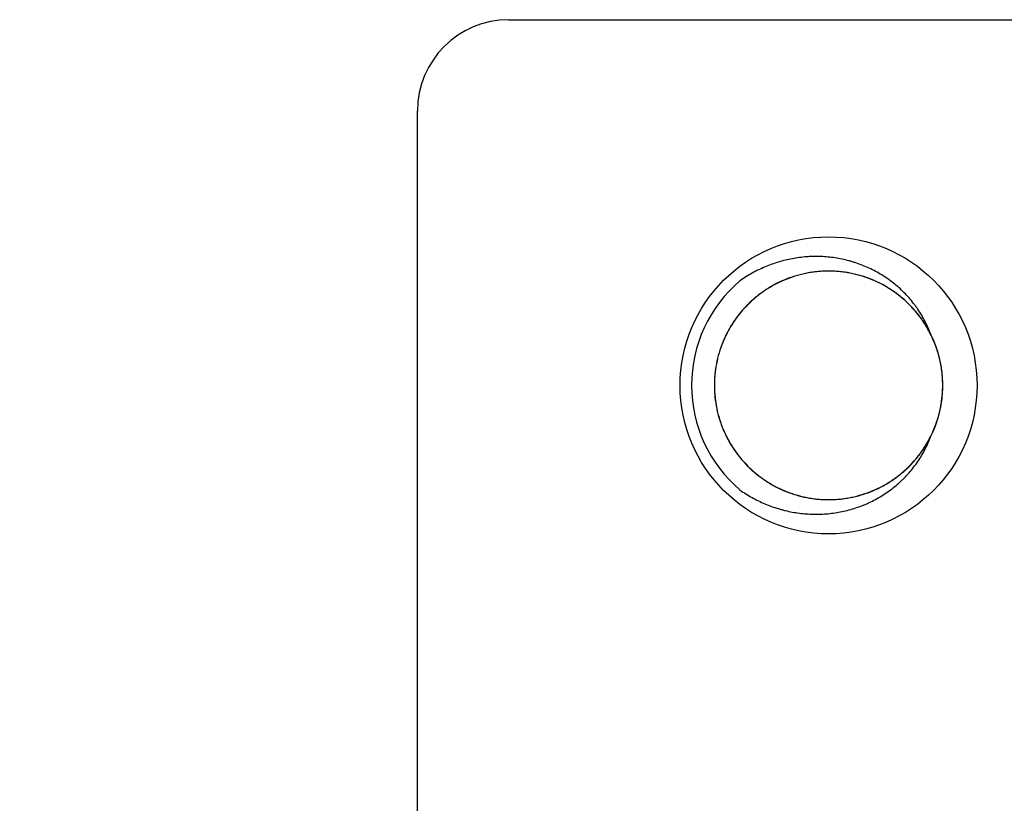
# Model space of a CAD drawing. Header units: millimetres. Extents: x 1138 to 3437, y -700 to 926.
# Tile 11 of 48: x 1750 to 1771, y 559 to 577. Entities that reach past the tile are written whole.
import ezdxf

# ---------------------------------------------------------------- set-up
doc = ezdxf.new("R2010")
doc.units = ezdxf.units.MM
doc.dimstyles.get("Standard").update_dxf_attribs({"dimtxt": 20, "dimasz": 10, "dimexe": 11, "dimexo": 11, "dimgap": 11, "dimtad": 0, "dimtih": 1, "dimtoh": 1, "dimdsep": 46, "dimtxsty": 'Standard', "dimcen": 0.09, "dimclrd": 256, "dimclre": 256, "dimclrt": 256, "dimadec": 0, "dimazin": 0, "dimtfac": 1, "dimtofl": 0, "dimtmove": 0, "dimatfit": 3, "dimfxl": 1, "dimtolj": 1, "dimtzin": 0, "dimarcsym": 0})

# ---------------------------------------------------------------- blocks, each defined once
blk = doc.blocks.new('*D5')
at = {"lineweight": -2, "transparency": 16777216}
for p, q in [((1842.032, 557.049), (1842.212, 557.049)), ((1842.122, 556.959), (1842.122, 557.139)), ((1711.997, 468.195), (1821.063, 542.67)), ((1701.997, 468.195), (1711.997, 468.195))]:
    blk.add_line(p, q, dxfattribs=at)
at = {"lineweight": 18, "transparency": 16777216}
blk.add_solid([(1820.123, 544.046), (1822.003, 541.293), (1829.321, 548.309)], dxfattribs=at)
at = {"layer": 'Defpoints', "color": 0, "lineweight": 18, "transparency": 16777216}
for p in [(1854.922, 565.79), (1829.321, 548.309)]:
    blk.add_point(p, dxfattribs=at)
at = {"lineweight": 18, "transparency": 16777216, "insert": (1667.664, 468.195), "char_height": 20, "attachment_point": 5}
blk.add_mtext('\\A1;∅31', dxfattribs=at)

msp = doc.modelspace()

# ---------------------------------------------------------------- linework, layer by layer
for p, q in [((1760.252, 576.565), (1774.252, 576.565)), ((1758.252, 540.565), (1758.252, 574.565))]:
    msp.add_line(p, q)
msp.add_circle((1767.252, 568.565), 3.25)
for centre, radius, start, end in [((1760.252, 574.565), 2, 90, 180), ((1767.252, 568.565), 3, 130.2799, 229.7201), ((1767.252, 568.565), 2.5, 333.6499, 26.3506)]:
    msp.add_arc(centre, radius, start, end)
for points, knots in [([(1769.492, 569.675), (1769.456, 569.773), (1769.414, 569.869), (1769.319, 570.054), (1769.266, 570.143), (1769.192, 570.252), (1769.177, 570.273), (1769.146, 570.316), (1769.13, 570.337), (1769.082, 570.399), (1769.048, 570.439), (1768.945, 570.557), (1768.799, 570.704), (1768.635, 570.834), (1768.462, 570.955), (1768.373, 571.01), (1768.19, 571.109), (1768.096, 571.152), (1767.95, 571.21), (1767.901, 571.228), (1767.827, 571.253), (1767.802, 571.26), (1767.751, 571.276), (1767.726, 571.283), (1767.599, 571.317), (1767.497, 571.338), (1767.292, 571.369), (1767.188, 571.379), (1767.032, 571.385), (1766.979, 571.385), (1766.901, 571.384), (1766.874, 571.383), (1766.822, 571.381), (1766.796, 571.379), (1766.665, 571.369), (1766.562, 571.356), (1766.357, 571.318), (1766.256, 571.294), (1766.106, 571.249), (1766.057, 571.232), (1765.958, 571.197), (1765.909, 571.178), (1765.764, 571.116), (1765.576, 571.025), (1765.399, 570.914), (1765.313, 570.854)], [0, 0, 0, 0, 0.0625, 0.0625, 0.125, 0.125, 0.140625, 0.140625, 0.15625, 0.15625, 0.1875, 0.1875, 0.25, 0.3125, 0.3125, 0.375, 0.375, 0.4375, 0.4375, 0.46875, 0.46875, 0.484375, 0.484375, 0.5, 0.5, 0.5625, 0.5625, 0.625, 0.625, 0.65625, 0.65625, 0.671875, 0.671875, 0.6875, 0.6875, 0.75, 0.75, 0.8125, 0.8125, 0.84375, 0.84375, 0.875, 0.875, 0.9375, 1, 1, 1, 1]), ([(1769.449, 569.758), (1769.439, 569.776), (1769.429, 569.794), (1769.409, 569.829), (1769.398, 569.847), (1769.377, 569.882), (1769.344, 569.935), (1769.31, 569.986), (1769.238, 570.085), (1769.188, 570.149), (1769.081, 570.272), (1769.024, 570.331), (1768.935, 570.415), (1768.904, 570.442), (1768.857, 570.482), (1768.841, 570.495), (1768.809, 570.521), (1768.728, 570.585), (1768.577, 570.69), (1768.435, 570.769), (1768.289, 570.842), (1768.214, 570.874), (1768.117, 570.911), (1768.098, 570.918), (1768.059, 570.931), (1768, 570.951), (1767.942, 570.969), (1767.823, 571), (1767.664, 571.035), (1767.502, 571.054), (1767.379, 571.062), (1767.338, 571.064), (1767.256, 571.065), (1767.214, 571.065), (1767.091, 571.061), (1766.929, 571.048), (1766.768, 571.019), (1766.649, 570.992), (1766.609, 570.981), (1766.53, 570.959), (1766.491, 570.947), (1766.374, 570.907), (1766.298, 570.877), (1766.149, 570.81), (1766.004, 570.736), (1765.866, 570.648), (1765.783, 570.588), (1765.766, 570.576), (1765.733, 570.551), (1765.717, 570.538), (1765.668, 570.5), (1765.637, 570.474), (1765.544, 570.393), (1765.486, 570.336), (1765.374, 570.218), (1765.321, 570.155), (1765.247, 570.058), (1765.21, 570.009), (1765.176, 569.958), (1765.153, 569.923), (1765.142, 569.906), (1765.087, 569.818), (1765.048, 569.747), (1764.975, 569.601), (1764.943, 569.526), (1764.885, 569.374), (1764.86, 569.296), (1764.828, 569.177), (1764.818, 569.137), (1764.8, 569.056), (1764.793, 569.016), (1764.773, 568.895), (1764.763, 568.814), (1764.752, 568.651), (1764.751, 568.57), (1764.755, 568.447), (1764.757, 568.406), (1764.763, 568.324), (1764.768, 568.283), (1764.784, 568.161), (1764.813, 568), (1764.857, 567.843), (1764.909, 567.689), (1764.939, 567.612), (1764.982, 567.519), (1764.99, 567.5), (1765.008, 567.463), (1765.036, 567.407), (1765.065, 567.353), (1765.126, 567.247), (1765.214, 567.11), (1765.315, 566.982), (1765.396, 566.89), (1765.424, 566.859), (1765.467, 566.815), (1765.482, 566.8), (1765.511, 566.771), (1765.585, 566.7), (1765.725, 566.581), (1765.926, 566.441), (1766.069, 566.361), (1766.18, 566.306), (1766.217, 566.289), (1766.292, 566.256), (1766.33, 566.241), (1766.445, 566.198), (1766.6, 566.148), (1766.759, 566.113), (1766.881, 566.093), (1766.921, 566.087), (1767.003, 566.077), (1767.044, 566.073), (1767.167, 566.065), (1767.249, 566.064), (1767.411, 566.069), (1767.493, 566.075), (1767.614, 566.091), (1767.675, 566.101), (1767.735, 566.112), (1767.776, 566.12), (1767.796, 566.125), (1767.896, 566.148), (1767.975, 566.171), (1768.13, 566.223), (1768.206, 566.253), (1768.354, 566.32), (1768.427, 566.357), (1768.516, 566.408), (1768.533, 566.418), (1768.569, 566.44), (1768.586, 566.451), (1768.638, 566.484), (1768.672, 566.507), (1768.772, 566.579), (1768.836, 566.629), (1768.959, 566.737), (1769.017, 566.793), (1769.101, 566.882), (1769.142, 566.928), (1769.182, 566.976), (1769.208, 567.008), (1769.221, 567.024), (1769.283, 567.106), (1769.377, 567.24), (1769.456, 567.382), (1769.528, 567.528), (1769.561, 567.603), (1769.605, 567.719), (1769.618, 567.758), (1769.644, 567.836), (1769.655, 567.875), (1769.687, 567.994), (1769.722, 568.153), (1769.741, 568.315), (1769.749, 568.438), (1769.751, 568.479), (1769.752, 568.561), (1769.752, 568.602), (1769.748, 568.725), (1769.735, 568.888), (1769.692, 569.129), (1769.647, 569.286), (1769.614, 569.384), (1769.607, 569.403), (1769.593, 569.442), (1769.571, 569.5), (1769.547, 569.557), (1769.497, 569.668), (1769.423, 569.813), (1769.335, 569.951), (1769.263, 570.051), (1769.239, 570.083), (1769.2, 570.132), (1769.187, 570.148), (1769.161, 570.18), (1769.094, 570.258), (1769.023, 570.331), (1768.904, 570.443), (1768.78, 570.549), (1768.646, 570.642), (1768.541, 570.708), (1768.505, 570.729), (1768.434, 570.769), (1768.398, 570.788), (1768.288, 570.842), (1768.213, 570.874), (1768.061, 570.932), (1767.983, 570.957), (1767.864, 570.989), (1767.824, 570.999), (1767.744, 571.017), (1767.703, 571.024), (1767.582, 571.045), (1767.501, 571.054), (1767.338, 571.065), (1767.257, 571.066), (1767.134, 571.063), (1767.073, 571.059), (1767.012, 571.054), (1766.971, 571.049), (1766.95, 571.047), (1766.848, 571.034), (1766.687, 571.004), (1766.53, 570.96), (1766.376, 570.908), (1766.3, 570.878), (1766.206, 570.836), (1766.187, 570.827), (1766.15, 570.809), (1766.132, 570.8), (1766.077, 570.772), (1766.041, 570.752), (1765.934, 570.691), (1765.797, 570.603), (1765.669, 570.502), (1765.577, 570.421), (1765.547, 570.393), (1765.487, 570.336), (1765.458, 570.307), (1765.374, 570.217), (1765.268, 570.092), (1765.128, 569.892), (1765.049, 569.749), (1764.994, 569.638), (1764.976, 569.601), (1764.943, 569.525), (1764.928, 569.487), (1764.885, 569.373), (1764.835, 569.217), (1764.8, 569.058), (1764.78, 568.937), (1764.774, 568.896), (1764.764, 568.815), (1764.76, 568.773), (1764.752, 568.65), (1764.751, 568.569), (1764.756, 568.406), (1764.769, 568.243), (1764.798, 568.082), (1764.821, 567.982), (1764.826, 567.962), (1764.836, 567.922), (1764.852, 567.862), (1764.871, 567.804), (1764.91, 567.688), (1764.94, 567.612), (1765.007, 567.463), (1765.044, 567.391), (1765.105, 567.284), (1765.126, 567.249), (1765.16, 567.197), (1765.171, 567.18), (1765.194, 567.146), (1765.253, 567.061), (1765.316, 566.981), (1765.423, 566.858), (1765.48, 566.8), (1765.599, 566.688), (1765.661, 566.635), (1765.759, 566.559), (1765.793, 566.535), (1765.86, 566.488), (1765.894, 566.466), (1765.998, 566.401), (1766.069, 566.361), (1766.215, 566.289), (1766.29, 566.256), (1766.405, 566.213), (1766.444, 566.199), (1766.522, 566.174), (1766.562, 566.162), (1766.681, 566.13), (1766.84, 566.095), (1767.002, 566.076), (1767.124, 566.068), (1767.185, 566.065), (1767.247, 566.065), (1767.288, 566.065), (1767.309, 566.066), (1767.412, 566.069), (1767.575, 566.082), (1767.816, 566.125), (1767.973, 566.17), (1768.07, 566.203), (1768.09, 566.21), (1768.128, 566.224), (1768.148, 566.231), (1768.205, 566.254), (1768.243, 566.27), (1768.355, 566.32), (1768.5, 566.394), (1768.637, 566.482), (1768.737, 566.554), (1768.77, 566.578), (1768.835, 566.629), (1768.866, 566.656), (1768.959, 566.737), (1769.018, 566.794), (1769.13, 566.913), (1769.235, 567.037), (1769.329, 567.171), (1769.394, 567.276), (1769.415, 567.311), (1769.455, 567.383), (1769.474, 567.419), (1769.529, 567.529), (1769.561, 567.604), (1769.619, 567.756), (1769.644, 567.834), (1769.676, 567.952), (1769.686, 567.992), (1769.703, 568.073), (1769.711, 568.113), (1769.732, 568.235), (1769.741, 568.316), (1769.752, 568.479), (1769.753, 568.56), (1769.748, 568.723), (1769.742, 568.805), (1769.729, 568.907), (1769.726, 568.928), (1769.719, 568.968), (1769.709, 569.029), (1769.697, 569.089), (1769.669, 569.209), (1769.647, 569.287), (1769.595, 569.441), (1769.565, 569.517), (1769.515, 569.629), (1769.497, 569.666), (1769.469, 569.721), (1769.459, 569.74), (1769.439, 569.776), (1769.389, 569.866), (1769.29, 570.02), (1769.189, 570.148), (1769.081, 570.271), (1769.025, 570.33), (1768.934, 570.415), (1768.904, 570.442), (1768.841, 570.495), (1768.809, 570.521), (1768.712, 570.596), (1768.579, 570.689), (1768.436, 570.769), (1768.326, 570.823), (1768.288, 570.841), (1768.213, 570.874), (1768.175, 570.889), (1768.06, 570.933), (1767.904, 570.983), (1767.745, 571.017), (1767.624, 571.038), (1767.564, 571.046), (1767.502, 571.053), (1767.461, 571.056), (1767.441, 571.058), (1767.338, 571.065), (1767.256, 571.066), (1767.093, 571.061), (1766.93, 571.048), (1766.77, 571.02), (1766.67, 570.996), (1766.65, 570.992), (1766.61, 570.981), (1766.59, 570.976), (1766.53, 570.959), (1766.491, 570.947), (1766.375, 570.908), (1766.299, 570.878), (1766.15, 570.811), (1766.078, 570.774), (1765.971, 570.713), (1765.936, 570.691), (1765.867, 570.647), (1765.833, 570.624), (1765.732, 570.552), (1765.668, 570.501), (1765.545, 570.394), (1765.487, 570.337), (1765.375, 570.219), (1765.322, 570.156), (1765.247, 570.059), (1765.222, 570.025), (1765.175, 569.958), (1765.153, 569.923), (1765.088, 569.819), (1765.048, 569.748), (1764.976, 569.602), (1764.943, 569.527), (1764.9, 569.413), (1764.886, 569.374), (1764.861, 569.296), (1764.849, 569.256), (1764.817, 569.137), (1764.782, 568.977), (1764.763, 568.815), (1764.752, 568.653), (1764.751, 568.571), (1764.754, 568.468), (1764.755, 568.447), (1764.757, 568.406), (1764.761, 568.344), (1764.768, 568.283), (1764.783, 568.162), (1764.812, 568.001), (1764.857, 567.844), (1764.896, 567.728), (1764.91, 567.689), (1764.933, 567.632), (1764.941, 567.613), (1764.957, 567.575), (1764.998, 567.481), (1765.081, 567.317), (1765.213, 567.111), (1765.315, 566.983), (1765.424, 566.858), (1765.481, 566.799), (1765.6, 566.687), (1765.724, 566.582), (1765.858, 566.489), (1765.962, 566.423), (1765.997, 566.402), (1766.07, 566.362), (1766.106, 566.343), (1766.216, 566.288), (1766.291, 566.256), (1766.443, 566.198), (1766.521, 566.173), (1766.639, 566.141), (1766.699, 566.127), (1766.759, 566.114), (1766.8, 566.106), (1766.82, 566.103), (1766.922, 566.086), (1767.003, 566.076), (1767.166, 566.065), (1767.247, 566.064), (1767.41, 566.069), (1767.491, 566.075), (1767.593, 566.088), (1767.614, 566.091), (1767.654, 566.098), (1767.675, 566.101), (1767.736, 566.112), (1767.776, 566.12), (1767.895, 566.148), (1767.974, 566.17), (1768.128, 566.222), (1768.204, 566.252), (1768.316, 566.302), (1768.353, 566.32), (1768.426, 566.358), (1768.462, 566.377), (1768.57, 566.439), (1768.707, 566.527), (1768.835, 566.628), (1768.958, 566.736), (1769.017, 566.792), (1769.101, 566.882), (1769.129, 566.913), (1769.182, 566.976), (1769.208, 567.008), (1769.283, 567.105), (1769.376, 567.239), (1769.455, 567.381), (1769.51, 567.491), (1769.527, 567.528), (1769.552, 567.585), (1769.56, 567.604), (1769.575, 567.642), (1769.613, 567.738), (1769.67, 567.913), (1769.722, 568.151), (1769.741, 568.314), (1769.748, 568.417), (1769.749, 568.438), (1769.751, 568.479), (1769.753, 568.54), (1769.752, 568.602), (1769.748, 568.724), (1769.735, 568.887), (1769.706, 569.047), (1769.679, 569.167), (1769.669, 569.207), (1769.652, 569.266), (1769.646, 569.286), (1769.634, 569.326), (1769.602, 569.423), (1769.565, 569.518), (1769.498, 569.667), (1769.424, 569.812), (1769.335, 569.95), (1769.239, 570.084), (1769.188, 570.149), (1769.081, 570.272), (1769.024, 570.33), (1768.906, 570.442), (1768.844, 570.495), (1768.746, 570.57), (1768.713, 570.594), (1768.645, 570.642), (1768.611, 570.664), (1768.506, 570.729), (1768.435, 570.769), (1768.289, 570.841), (1768.215, 570.874), (1768.1, 570.917), (1768.042, 570.938), (1767.983, 570.956), (1767.944, 570.968), (1767.924, 570.973), (1767.824, 571), (1767.664, 571.035), (1767.502, 571.054), (1767.34, 571.065), (1767.258, 571.066), (1767.155, 571.063), (1767.135, 571.062), (1767.094, 571.06), (1767.073, 571.059), (1767.011, 571.054), (1766.971, 571.05), (1766.849, 571.034), (1766.688, 571.005), (1766.532, 570.96), (1766.415, 570.921), (1766.377, 570.907), (1766.3, 570.877), (1766.262, 570.861), (1766.15, 570.81), (1766.004, 570.736), (1765.798, 570.604), (1765.67, 570.503), (1765.577, 570.421), (1765.546, 570.393), (1765.487, 570.336), (1765.458, 570.307), (1765.374, 570.218), (1765.269, 570.094), (1765.176, 569.96), (1765.111, 569.856), (1765.09, 569.82), (1765.059, 569.766), (1765.05, 569.748), (1765.03, 569.712), (1764.984, 569.62), (1764.943, 569.526), (1764.885, 569.374), (1764.835, 569.219), (1764.8, 569.059), (1764.783, 568.957), (1764.78, 568.937), (1764.774, 568.896), (1764.766, 568.835), (1764.76, 568.774), (1764.752, 568.652), (1764.751, 568.57), (1764.756, 568.407), (1764.762, 568.326), (1764.778, 568.204), (1764.784, 568.163), (1764.799, 568.082), (1764.807, 568.042), (1764.835, 567.922), (1764.857, 567.843), (1764.909, 567.689), (1764.939, 567.613), (1765.006, 567.464), (1765.043, 567.391), (1765.126, 567.248), (1765.214, 567.11), (1765.315, 566.982), (1765.422, 566.86), (1765.479, 566.801), (1765.554, 566.73), (1765.569, 566.717), (1765.6, 566.689), (1765.615, 566.676), (1765.662, 566.635), (1765.694, 566.61), (1765.791, 566.535), (1765.926, 566.441), (1766.068, 566.362), (1766.178, 566.307), (1766.233, 566.282), (1766.29, 566.258), (1766.328, 566.242), (1766.347, 566.234), (1766.444, 566.198), (1766.6, 566.148), (1766.838, 566.096), (1767.001, 566.076), (1767.103, 566.069), (1767.124, 566.068), (1767.165, 566.067), (1767.186, 566.066), (1767.247, 566.065), (1767.288, 566.065), (1767.411, 566.069), (1767.574, 566.082), (1767.734, 566.111), (1767.854, 566.138), (1767.893, 566.148), (1767.972, 566.171), (1768.012, 566.183), (1768.129, 566.223), (1768.205, 566.252), (1768.354, 566.319), (1768.499, 566.394), (1768.637, 566.482), (1768.737, 566.554), (1768.77, 566.578), (1768.835, 566.629), (1768.866, 566.656), (1768.959, 566.736), (1769.017, 566.793), (1769.129, 566.911), (1769.182, 566.974), (1769.257, 567.071), (1769.281, 567.104), (1769.316, 567.155), (1769.328, 567.172), (1769.351, 567.206), (1769.406, 567.293), (1769.456, 567.382), (1769.528, 567.528), (1769.561, 567.603), (1769.619, 567.755), (1769.644, 567.833), (1769.671, 567.933), (1769.676, 567.953), (1769.686, 567.993), (1769.7, 568.053), (1769.711, 568.113), (1769.731, 568.234), (1769.741, 568.315), (1769.752, 568.477), (1769.753, 568.559), (1769.75, 568.682), (1769.747, 568.723), (1769.741, 568.805), (1769.737, 568.846), (1769.721, 568.968), (1769.692, 569.129), (1769.647, 569.286), (1769.595, 569.44), (1769.565, 569.517), (1769.498, 569.667), (1769.423, 569.813), (1769.291, 570.019), (1769.19, 570.147), (1769.122, 570.224), (1769.109, 570.24), (1769.081, 570.27), (1769.067, 570.285), (1769.024, 570.33), (1768.994, 570.358), (1768.905, 570.443), (1768.781, 570.548), (1768.647, 570.642), (1768.543, 570.706), (1768.49, 570.738), (1768.436, 570.767), (1768.399, 570.786), (1768.381, 570.796), (1768.289, 570.842), (1768.214, 570.874), (1768.061, 570.932), (1767.906, 570.982), (1767.746, 571.017), (1767.645, 571.034), (1767.625, 571.037), (1767.584, 571.043), (1767.563, 571.046), (1767.502, 571.053), (1767.461, 571.057), (1767.339, 571.065), (1767.257, 571.066), (1767.094, 571.061), (1767.013, 571.055), (1766.891, 571.039), (1766.851, 571.033), (1766.77, 571.019), (1766.729, 571.01), (1766.609, 570.982), (1766.53, 570.96), (1766.376, 570.908), (1766.3, 570.878), (1766.152, 570.811), (1766.079, 570.774), (1765.972, 570.713), (1765.936, 570.691), (1765.867, 570.647), (1765.833, 570.624), (1765.733, 570.553), (1765.669, 570.502), (1765.547, 570.395), (1765.488, 570.338), (1765.404, 570.249), (1765.376, 570.218), (1765.336, 570.171), (1765.323, 570.155), (1765.297, 570.123), (1765.233, 570.043), (1765.128, 569.892), (1765.049, 569.75), (1764.976, 569.603), (1764.944, 569.528), (1764.907, 569.432), (1764.9, 569.413), (1764.886, 569.374), (1764.867, 569.315), (1764.849, 569.256), (1764.817, 569.138), (1764.783, 568.979), (1764.763, 568.817), (1764.755, 568.694), (1764.753, 568.653), (1764.752, 568.57), (1764.752, 568.529), (1764.756, 568.406), (1764.769, 568.244), (1764.798, 568.083), (1764.834, 567.924), (1764.857, 567.845), (1764.909, 567.689), (1764.939, 567.612), (1765.006, 567.464), (1765.081, 567.318), (1765.169, 567.181), (1765.228, 567.097), (1765.24, 567.081), (1765.265, 567.048), (1765.278, 567.031), (1765.316, 566.983), (1765.342, 566.951), (1765.423, 566.859), (1765.48, 566.8), (1765.598, 566.688), (1765.66, 566.636), (1765.757, 566.561), (1765.807, 566.524), (1765.858, 566.49), (1765.892, 566.467), (1765.91, 566.456), (1765.997, 566.401), (1766.069, 566.361), (1766.215, 566.289), (1766.289, 566.256), (1766.442, 566.199), (1766.52, 566.173), (1766.639, 566.141), (1766.679, 566.131), (1766.759, 566.114), (1766.8, 566.106), (1766.921, 566.086), (1767.002, 566.076), (1767.164, 566.065), (1767.246, 566.064), (1767.368, 566.068), (1767.409, 566.07), (1767.491, 566.076), (1767.532, 566.081), (1767.655, 566.096), (1767.816, 566.125), (1767.972, 566.17), (1768.127, 566.222), (1768.203, 566.252), (1768.316, 566.302), (1768.353, 566.32), (1768.426, 566.358), (1768.462, 566.377), (1768.569, 566.438), (1768.706, 566.526), (1768.834, 566.627), (1768.926, 566.708), (1768.957, 566.736), (1769.001, 566.779), (1769.016, 566.793), (1769.045, 566.823), (1769.116, 566.897), (1769.235, 567.037), (1769.375, 567.237), (1769.455, 567.38), (1769.501, 567.473), (1769.51, 567.491), (1769.527, 567.528), (1769.552, 567.585), (1769.576, 567.642), (1769.619, 567.756), (1769.669, 567.911), (1769.704, 568.071), (1769.724, 568.192), (1769.73, 568.233), (1769.74, 568.315), (1769.744, 568.356), (1769.752, 568.478), (1769.753, 568.56), (1769.748, 568.723), (1769.742, 568.804), (1769.726, 568.925), (1769.72, 568.966), (1769.706, 569.047), (1769.697, 569.087), (1769.67, 569.208), (1769.647, 569.286), (1769.595, 569.441), (1769.565, 569.517), (1769.498, 569.666), (1769.461, 569.738), (1769.41, 569.827), (1769.4, 569.845), (1769.378, 569.88), (1769.367, 569.898), (1769.334, 569.95), (1769.311, 569.984), (1769.24, 570.084), (1769.189, 570.148), (1769.082, 570.271), (1769.025, 570.329), (1768.936, 570.413), (1768.89, 570.454), (1768.843, 570.494), (1768.811, 570.52), (1768.795, 570.533), (1768.713, 570.595), (1768.579, 570.689), (1768.437, 570.768), (1768.291, 570.841), (1768.216, 570.873), (1768.1, 570.917), (1768.061, 570.931), (1767.983, 570.956), (1767.944, 570.968), (1767.825, 571), (1767.666, 571.035), (1767.504, 571.054), (1767.381, 571.062), (1767.341, 571.064), (1767.258, 571.065), (1767.217, 571.065), (1767.094, 571.061), (1766.93, 571.048), (1766.69, 571.005), (1766.533, 570.961), (1766.415, 570.921), (1766.377, 570.907), (1766.3, 570.877), (1766.262, 570.861), (1766.151, 570.811), (1766.005, 570.737), (1765.868, 570.649), (1765.768, 570.577), (1765.735, 570.553), (1765.687, 570.514), (1765.671, 570.501), (1765.639, 570.475), (1765.561, 570.408), (1765.487, 570.338), (1765.375, 570.219), (1765.27, 570.095), (1765.176, 569.961), (1765.121, 569.873), (1765.111, 569.855), (1765.09, 569.82), (1765.059, 569.767), (1765.03, 569.712), (1764.976, 569.602), (1764.943, 569.528), (1764.886, 569.375), (1764.86, 569.298), (1764.828, 569.179), (1764.819, 569.139), (1764.801, 569.059), (1764.793, 569.018), (1764.773, 568.897), (1764.763, 568.816), (1764.752, 568.653), (1764.751, 568.572), (1764.754, 568.449), (1764.757, 568.408), (1764.763, 568.327), (1764.767, 568.286), (1764.783, 568.163), (1764.812, 568.002), (1764.857, 567.845), (1764.909, 567.69), (1764.938, 567.614), (1764.981, 567.521), (1764.989, 567.502), (1765.007, 567.465), (1765.016, 567.446), (1765.044, 567.391), (1765.064, 567.355), (1765.125, 567.249), (1765.213, 567.111), (1765.314, 566.984), (1765.395, 566.891), (1765.436, 566.846), (1765.48, 566.802), (1765.509, 566.773), (1765.524, 566.759), (1765.599, 566.688), (1765.724, 566.582), (1765.924, 566.442), (1766.067, 566.362), (1766.177, 566.308), (1766.215, 566.29), (1766.29, 566.257), (1766.328, 566.242), (1766.443, 566.198), (1766.598, 566.148), (1766.757, 566.113), (1766.878, 566.093), (1766.919, 566.087), (1767.001, 566.077), (1767.042, 566.074), (1767.165, 566.065), (1767.247, 566.064), (1767.41, 566.069), (1767.572, 566.082), (1767.733, 566.11), (1767.833, 566.134), (1767.854, 566.138), (1767.893, 566.149), (1767.953, 566.165), (1768.012, 566.183), (1768.128, 566.222), (1768.204, 566.252), (1768.352, 566.319), (1768.425, 566.356), (1768.532, 566.417), (1768.567, 566.438), (1768.619, 566.472), (1768.636, 566.483), (1768.67, 566.506), (1768.755, 566.565), (1768.835, 566.628), (1768.957, 566.735), (1769.016, 566.792), (1769.128, 566.911), (1769.181, 566.973), (1769.244, 567.055), (1769.257, 567.071), (1769.281, 567.104), (1769.317, 567.154), (1769.351, 567.206), (1769.415, 567.31), (1769.455, 567.381), (1769.528, 567.527), (1769.56, 567.601), (1769.604, 567.716), (1769.618, 567.755), (1769.643, 567.834), (1769.655, 567.873), (1769.687, 567.992), (1769.722, 568.151), (1769.741, 568.313), (1769.749, 568.435), (1769.751, 568.476), (1769.752, 568.558), (1769.752, 568.6), (1769.748, 568.723), (1769.735, 568.887), (1769.692, 569.127), (1769.648, 569.284), (1769.615, 569.382), (1769.608, 569.401), (1769.594, 569.44), (1769.587, 569.459), (1769.564, 569.517), (1769.548, 569.555), (1769.498, 569.667), (1769.424, 569.812), (1769.336, 569.949), (1769.265, 570.049), (1769.228, 570.098), (1769.189, 570.146), (1769.163, 570.178), (1769.149, 570.193), (1769.081, 570.271), (1769.025, 570.33), (1768.906, 570.442), (1768.782, 570.547), (1768.648, 570.641), (1768.543, 570.706), (1768.508, 570.727), (1768.436, 570.768), (1768.399, 570.787), (1768.289, 570.841), (1768.215, 570.874), (1768.063, 570.932), (1767.985, 570.957), (1767.867, 570.989), (1767.827, 570.999), (1767.746, 571.016), (1767.706, 571.024), (1767.584, 571.044), (1767.503, 571.054), (1767.34, 571.065), (1767.259, 571.066), (1767.096, 571.062), (1767.014, 571.055), (1766.912, 571.042), (1766.892, 571.039), (1766.851, 571.033), (1766.79, 571.023), (1766.73, 571.01), (1766.61, 570.983), (1766.532, 570.961), (1766.377, 570.909), (1766.302, 570.879), (1766.189, 570.828), (1766.152, 570.811), (1766.097, 570.783), (1766.079, 570.773), (1766.043, 570.753), (1765.953, 570.703), (1765.798, 570.604), (1765.671, 570.503), (1765.548, 570.396), (1765.488, 570.339), (1765.418, 570.264), (1765.404, 570.249), (1765.376, 570.218), (1765.336, 570.172), (1765.297, 570.124), (1765.222, 570.027), (1765.129, 569.893), (1765.05, 569.751), (1764.995, 569.641), (1764.977, 569.603), (1764.944, 569.528), (1764.929, 569.489), (1764.885, 569.374), (1764.835, 569.219), (1764.8, 569.06), (1764.78, 568.939), (1764.774, 568.899), (1764.764, 568.817), (1764.761, 568.776), (1764.752, 568.653), (1764.751, 568.571), (1764.756, 568.408), (1764.769, 568.245), (1764.797, 568.084), (1764.82, 567.984), (1764.825, 567.964), (1764.835, 567.924), (1764.841, 567.905), (1764.858, 567.845), (1764.87, 567.806), (1764.909, 567.689), (1764.939, 567.613), (1765.006, 567.465), (1765.043, 567.392), (1765.104, 567.286), (1765.136, 567.233), (1765.17, 567.182), (1765.193, 567.148), (1765.204, 567.131), (1765.264, 567.047), (1765.315, 566.983), (1765.422, 566.86), (1765.479, 566.801), (1765.597, 566.689), (1765.659, 566.636), (1765.757, 566.561), (1765.79, 566.536), (1765.858, 566.489), (1765.892, 566.467), (1765.996, 566.402), (1766.068, 566.362), (1766.213, 566.29), (1766.288, 566.257), (1766.403, 566.213), (1766.442, 566.2), (1766.52, 566.174), (1766.559, 566.163), (1766.679, 566.13), (1766.838, 566.096), (1767, 566.077), (1767.163, 566.065), (1767.245, 566.064), (1767.348, 566.067), (1767.368, 566.068), (1767.409, 566.07), (1767.471, 566.074), (1767.532, 566.081), (1767.654, 566.096), (1767.814, 566.125), (1767.971, 566.169), (1768.088, 566.209), (1768.126, 566.223), (1768.184, 566.245), (1768.203, 566.253), (1768.241, 566.269), (1768.335, 566.31), (1768.499, 566.394), (1768.704, 566.525), (1768.833, 566.627), (1768.926, 566.708), (1768.957, 566.736), (1769.016, 566.793), (1769.045, 566.822), (1769.129, 566.911), (1769.234, 567.035), (1769.328, 567.169), (1769.393, 567.273), (1769.414, 567.309), (1769.454, 567.381), (1769.473, 567.417), (1769.528, 567.528), (1769.561, 567.602), (1769.618, 567.755), (1769.644, 567.832), (1769.676, 567.95), (1769.69, 568.01), (1769.703, 568.07), (1769.711, 568.111), (1769.714, 568.131), (1769.731, 568.233), (1769.741, 568.314), (1769.752, 568.477), (1769.753, 568.558), (1769.749, 568.721), (1769.742, 568.803), (1769.729, 568.905), (1769.726, 568.925), (1769.72, 568.966), (1769.716, 568.986), (1769.706, 569.047), (1769.697, 569.087), (1769.67, 569.207), (1769.647, 569.285), (1769.596, 569.44), (1769.566, 569.516), (1769.516, 569.627), (1769.489, 569.683), (1769.46, 569.737), (1769.441, 569.774), (1769.431, 569.792), (1769.379, 569.881), (1769.291, 570.019), (1769.19, 570.147), (1769.083, 570.269), (1769.026, 570.328), (1768.936, 570.413), (1768.906, 570.441), (1768.843, 570.494), (1768.811, 570.52), (1768.714, 570.595), (1768.58, 570.688), (1768.438, 570.768), (1768.328, 570.822), (1768.291, 570.84), (1768.215, 570.872), (1768.177, 570.888), (1768.062, 570.932), (1767.906, 570.982), (1767.667, 571.034), (1767.505, 571.054), (1767.402, 571.061), (1767.382, 571.062), (1767.34, 571.064), (1767.279, 571.066), (1767.217, 571.065), (1767.095, 571.062), (1766.932, 571.049), (1766.772, 571.02), (1766.652, 570.992), (1766.612, 570.982), (1766.553, 570.965), (1766.533, 570.959), (1766.493, 570.947), (1766.396, 570.916), (1766.3, 570.878), (1766.152, 570.812), (1766.007, 570.738), (1765.869, 570.649), (1765.768, 570.577), (1765.735, 570.553), (1765.671, 570.502), (1765.639, 570.476), (1765.547, 570.395), (1765.488, 570.339), (1765.376, 570.22), (1765.323, 570.158), (1765.248, 570.061), (1765.224, 570.027), (1765.177, 569.96), (1765.154, 569.925), (1765.089, 569.821), (1765.049, 569.75), (1764.977, 569.604), (1764.944, 569.529), (1764.9, 569.415), (1764.88, 569.357), (1764.862, 569.298), (1764.85, 569.258), (1764.844, 569.239), (1764.817, 569.139), (1764.783, 568.979), (1764.763, 568.817), (1764.752, 568.655), (1764.751, 568.573), (1764.754, 568.47), (1764.755, 568.45), (1764.757, 568.409), (1764.758, 568.388), (1764.763, 568.326), (1764.767, 568.286), (1764.783, 568.164), (1764.812, 568.003), (1764.856, 567.846), (1764.895, 567.73), (1764.916, 567.672), (1764.94, 567.615), (1764.956, 567.577), (1764.964, 567.558), (1765.006, 567.464), (1765.08, 567.319), (1765.212, 567.113), (1765.314, 566.984), (1765.395, 566.891), (1765.423, 566.861), (1765.48, 566.802), (1765.509, 566.773), (1765.598, 566.689), (1765.722, 566.583), (1765.856, 566.49), (1765.96, 566.425), (1765.995, 566.404), (1766.067, 566.363), (1766.104, 566.344), (1766.214, 566.289), (1766.289, 566.257), (1766.442, 566.199), (1766.596, 566.149), (1766.756, 566.113), (1766.858, 566.096), (1766.878, 566.093), (1766.919, 566.087), (1766.98, 566.079), (1767.042, 566.074), (1767.164, 566.065), (1767.245, 566.064), (1767.408, 566.069), (1767.489, 566.075), (1767.611, 566.091), (1767.652, 566.097), (1767.713, 566.108), (1767.733, 566.112), (1767.773, 566.12), (1767.874, 566.142), (1767.972, 566.17), (1768.127, 566.222), (1768.202, 566.251), (1768.351, 566.318), (1768.424, 566.355), (1768.532, 566.417), (1768.567, 566.438), (1768.636, 566.483), (1768.67, 566.506), (1768.77, 566.577), (1768.834, 566.627), (1768.956, 566.734), (1769.015, 566.791), (1769.1, 566.88), (1769.127, 566.911), (1769.181, 566.974), (1769.207, 567.006), (1769.282, 567.103), (1769.375, 567.238), (1769.456, 567.381), (1769.492, 567.456)], [0, 0, 0, 0, 0.000498, 0.000498, 0.000996, 0.000996, 0.001493, 0.002489, 0.002489, 0.00448, 0.00448, 0.006471, 0.006471, 0.007467, 0.007467, 0.007964, 0.007964, 0.008462, 0.010453, 0.012444, 0.012444, 0.014435, 0.014435, 0.014933, 0.014933, 0.015431, 0.016426, 0.016426, 0.018417, 0.020408, 0.020408, 0.021404, 0.021404, 0.022399, 0.022399, 0.02439, 0.026381, 0.026381, 0.027377, 0.027377, 0.028372, 0.028372, 0.030363, 0.030363, 0.032355, 0.034346, 0.034346, 0.034843, 0.034843, 0.035341, 0.035341, 0.036337, 0.036337, 0.038328, 0.038328, 0.040319, 0.040319, 0.041314, 0.041812, 0.041812, 0.04231, 0.04231, 0.044301, 0.044301, 0.046292, 0.046292, 0.048283, 0.048283, 0.049278, 0.049278, 0.050274, 0.050274, 0.052265, 0.052265, 0.054256, 0.054256, 0.055251, 0.055251, 0.056247, 0.056247, 0.058238, 0.060229, 0.060229, 0.06222, 0.06222, 0.062718, 0.062718, 0.063216, 0.064211, 0.064211, 0.066202, 0.068193, 0.068193, 0.069189, 0.069189, 0.069687, 0.069687, 0.070184, 0.072175, 0.074166, 0.076157, 0.076157, 0.077153, 0.077153, 0.078148, 0.078148, 0.080139, 0.082131, 0.082131, 0.083126, 0.083126, 0.084122, 0.084122, 0.086113, 0.086113, 0.088104, 0.088104, 0.089099, 0.089597, 0.089597, 0.090095, 0.090095, 0.092086, 0.092086, 0.094077, 0.094077, 0.096068, 0.096068, 0.096566, 0.096566, 0.097063, 0.097063, 0.098059, 0.098059, 0.10005, 0.10005, 0.102041, 0.102041, 0.103036, 0.103534, 0.103534, 0.104032, 0.104032, 0.106023, 0.108014, 0.108014, 0.110005, 0.110005, 0.111001, 0.111001, 0.111996, 0.111996, 0.113987, 0.115978, 0.115978, 0.116974, 0.116974, 0.117969, 0.117969, 0.11996, 0.121951, 0.123942, 0.123942, 0.12444, 0.12444, 0.124938, 0.125933, 0.125933, 0.127924, 0.129915, 0.129915, 0.130911, 0.130911, 0.131409, 0.131409, 0.131907, 0.133898, 0.133898, 0.135889, 0.13788, 0.13788, 0.138875, 0.138875, 0.139871, 0.139871, 0.141862, 0.141862, 0.143853, 0.143853, 0.144848, 0.144848, 0.145844, 0.145844, 0.147835, 0.147835, 0.149826, 0.149826, 0.150821, 0.151319, 0.151319, 0.151817, 0.151817, 0.153808, 0.155799, 0.155799, 0.15779, 0.15779, 0.158288, 0.158288, 0.158786, 0.158786, 0.159781, 0.159781, 0.161772, 0.163763, 0.163763, 0.164759, 0.164759, 0.165754, 0.165754, 0.167745, 0.169736, 0.171727, 0.171727, 0.172723, 0.172723, 0.173718, 0.173718, 0.175709, 0.1777, 0.1777, 0.178696, 0.178696, 0.179691, 0.179691, 0.181683, 0.181683, 0.183674, 0.185665, 0.185665, 0.186162, 0.186162, 0.18666, 0.187656, 0.187656, 0.189647, 0.189647, 0.191638, 0.191638, 0.192633, 0.192633, 0.193131, 0.193131, 0.193629, 0.19562, 0.19562, 0.197611, 0.197611, 0.199602, 0.199602, 0.200597, 0.200597, 0.201593, 0.201593, 0.203584, 0.203584, 0.205575, 0.205575, 0.206571, 0.206571, 0.207566, 0.207566, 0.209557, 0.211548, 0.211548, 0.212544, 0.213041, 0.213041, 0.213539, 0.213539, 0.21553, 0.217521, 0.219512, 0.219512, 0.22001, 0.22001, 0.220508, 0.220508, 0.221503, 0.221503, 0.223494, 0.225485, 0.225485, 0.226481, 0.226481, 0.227476, 0.227476, 0.229467, 0.229467, 0.231459, 0.23345, 0.23345, 0.234445, 0.234445, 0.235441, 0.235441, 0.237432, 0.237432, 0.239423, 0.239423, 0.240418, 0.240418, 0.241414, 0.241414, 0.243405, 0.243405, 0.245396, 0.245396, 0.247387, 0.247387, 0.247885, 0.247885, 0.248382, 0.249378, 0.249378, 0.251369, 0.251369, 0.25336, 0.25336, 0.254355, 0.254355, 0.254853, 0.254853, 0.255351, 0.257342, 0.259333, 0.259333, 0.261324, 0.261324, 0.26232, 0.26232, 0.263315, 0.263315, 0.265306, 0.267297, 0.267297, 0.268293, 0.268293, 0.269288, 0.269288, 0.271279, 0.27327, 0.27327, 0.274266, 0.274764, 0.274764, 0.275261, 0.275261, 0.277252, 0.277252, 0.279243, 0.281235, 0.281235, 0.281732, 0.281732, 0.28223, 0.28223, 0.283226, 0.283226, 0.285217, 0.285217, 0.287208, 0.287208, 0.288203, 0.288203, 0.289199, 0.289199, 0.29119, 0.29119, 0.293181, 0.293181, 0.295172, 0.295172, 0.296167, 0.296167, 0.297163, 0.297163, 0.299154, 0.299154, 0.301145, 0.301145, 0.30214, 0.30214, 0.303136, 0.303136, 0.305127, 0.307118, 0.307118, 0.309109, 0.309109, 0.309607, 0.309607, 0.310105, 0.3111, 0.3111, 0.313091, 0.315082, 0.315082, 0.316078, 0.316078, 0.316575, 0.316575, 0.317073, 0.319064, 0.321055, 0.323046, 0.323046, 0.325037, 0.325037, 0.327028, 0.329019, 0.329019, 0.330015, 0.330015, 0.331011, 0.331011, 0.333002, 0.333002, 0.334993, 0.334993, 0.335988, 0.336486, 0.336486, 0.336984, 0.336984, 0.338975, 0.338975, 0.340966, 0.340966, 0.342957, 0.342957, 0.343455, 0.343455, 0.343952, 0.343952, 0.344948, 0.344948, 0.346939, 0.346939, 0.34893, 0.34893, 0.349925, 0.349925, 0.350921, 0.350921, 0.352912, 0.354903, 0.354903, 0.356894, 0.356894, 0.35789, 0.35789, 0.358885, 0.358885, 0.360876, 0.362867, 0.362867, 0.363863, 0.363863, 0.36436, 0.36436, 0.364858, 0.366849, 0.36884, 0.370831, 0.370831, 0.371329, 0.371329, 0.371827, 0.372822, 0.372822, 0.374813, 0.376804, 0.376804, 0.3778, 0.3778, 0.378298, 0.378298, 0.378795, 0.380787, 0.380787, 0.382778, 0.384769, 0.384769, 0.38676, 0.38676, 0.388751, 0.388751, 0.390742, 0.390742, 0.391737, 0.391737, 0.392733, 0.392733, 0.394724, 0.394724, 0.396715, 0.396715, 0.39771, 0.398208, 0.398208, 0.398706, 0.398706, 0.400697, 0.402688, 0.402688, 0.404679, 0.404679, 0.405177, 0.405177, 0.405675, 0.405675, 0.40667, 0.40667, 0.408661, 0.410652, 0.410652, 0.411648, 0.411648, 0.412643, 0.412643, 0.414634, 0.416625, 0.418616, 0.418616, 0.419612, 0.419612, 0.420607, 0.420607, 0.422598, 0.424589, 0.424589, 0.425585, 0.425585, 0.426083, 0.426083, 0.42658, 0.428571, 0.428571, 0.430563, 0.432554, 0.432554, 0.433051, 0.433051, 0.433549, 0.434545, 0.434545, 0.436536, 0.436536, 0.438527, 0.438527, 0.439522, 0.439522, 0.440518, 0.440518, 0.442509, 0.442509, 0.4445, 0.4445, 0.446491, 0.446491, 0.448482, 0.450473, 0.450473, 0.452464, 0.452464, 0.452962, 0.452962, 0.453459, 0.453459, 0.454455, 0.454455, 0.456446, 0.458437, 0.458437, 0.459433, 0.45993, 0.45993, 0.460428, 0.460428, 0.462419, 0.46441, 0.466401, 0.466401, 0.466899, 0.466899, 0.467397, 0.467397, 0.468392, 0.468392, 0.470383, 0.472374, 0.472374, 0.47337, 0.47337, 0.474365, 0.474365, 0.476356, 0.476356, 0.478347, 0.480339, 0.480339, 0.481334, 0.481334, 0.48233, 0.48233, 0.484321, 0.484321, 0.486312, 0.486312, 0.487307, 0.487307, 0.487805, 0.487805, 0.488303, 0.490294, 0.490294, 0.492285, 0.492285, 0.494276, 0.494276, 0.494774, 0.494774, 0.495271, 0.496267, 0.496267, 0.498258, 0.498258, 0.500249, 0.500249, 0.501244, 0.501244, 0.50224, 0.50224, 0.504231, 0.506222, 0.506222, 0.508213, 0.508213, 0.510204, 0.512195, 0.514186, 0.514186, 0.514684, 0.514684, 0.515182, 0.515182, 0.516177, 0.516177, 0.518168, 0.520159, 0.520159, 0.521155, 0.521653, 0.521653, 0.52215, 0.52215, 0.524141, 0.524141, 0.526132, 0.528123, 0.528123, 0.528621, 0.528621, 0.529119, 0.529119, 0.530115, 0.530115, 0.532106, 0.532106, 0.534097, 0.534097, 0.535092, 0.535092, 0.536088, 0.536088, 0.538079, 0.538079, 0.54007, 0.54007, 0.542061, 0.542061, 0.543056, 0.543056, 0.544052, 0.544052, 0.546043, 0.546043, 0.548034, 0.548034, 0.549029, 0.549029, 0.549527, 0.549527, 0.550025, 0.552016, 0.554007, 0.554007, 0.555998, 0.555998, 0.556496, 0.556496, 0.556994, 0.557989, 0.557989, 0.55998, 0.561971, 0.561971, 0.562967, 0.562967, 0.563962, 0.563962, 0.565953, 0.567944, 0.567944, 0.569935, 0.569935, 0.571926, 0.571926, 0.573917, 0.575908, 0.575908, 0.576406, 0.576406, 0.576904, 0.576904, 0.577899, 0.577899, 0.579891, 0.579891, 0.581882, 0.581882, 0.582877, 0.583375, 0.583375, 0.583873, 0.583873, 0.585864, 0.585864, 0.587855, 0.587855, 0.589846, 0.589846, 0.590841, 0.590841, 0.591837, 0.591837, 0.593828, 0.593828, 0.595819, 0.595819, 0.596814, 0.596814, 0.59781, 0.59781, 0.599801, 0.601792, 0.601792, 0.603783, 0.603783, 0.604779, 0.604779, 0.605774, 0.605774, 0.607765, 0.609756, 0.609756, 0.610752, 0.610752, 0.611249, 0.611249, 0.611747, 0.613738, 0.615729, 0.61772, 0.61772, 0.618218, 0.618218, 0.618716, 0.619711, 0.619711, 0.621702, 0.623693, 0.623693, 0.624689, 0.624689, 0.625684, 0.625684, 0.627675, 0.627675, 0.629667, 0.629667, 0.630662, 0.630662, 0.631658, 0.631658, 0.633649, 0.633649, 0.63564, 0.63564, 0.637631, 0.637631, 0.638128, 0.638128, 0.638626, 0.638626, 0.639622, 0.639622, 0.641613, 0.641613, 0.643604, 0.643604, 0.644599, 0.645097, 0.645097, 0.645595, 0.645595, 0.647586, 0.649577, 0.649577, 0.651568, 0.651568, 0.652564, 0.652564, 0.653559, 0.653559, 0.65555, 0.657541, 0.657541, 0.658537, 0.658537, 0.659532, 0.659532, 0.661523, 0.663514, 0.665505, 0.665505, 0.666501, 0.666501, 0.667496, 0.667496, 0.669487, 0.671478, 0.671478, 0.672474, 0.672474, 0.672972, 0.672972, 0.673469, 0.67546, 0.67546, 0.677452, 0.679443, 0.679443, 0.67994, 0.67994, 0.680438, 0.681434, 0.681434, 0.683425, 0.683425, 0.685416, 0.685416, 0.686411, 0.686411, 0.687407, 0.687407, 0.689398, 0.689398, 0.691389, 0.691389, 0.692384, 0.692384, 0.69338, 0.69338, 0.695371, 0.697362, 0.697362, 0.699353, 0.699353, 0.699851, 0.699851, 0.700348, 0.700348, 0.701344, 0.701344, 0.703335, 0.705326, 0.705326, 0.706322, 0.706819, 0.706819, 0.707317, 0.707317, 0.709308, 0.711299, 0.71329, 0.71329, 0.714286, 0.714286, 0.715281, 0.715281, 0.717272, 0.719263, 0.719263, 0.720259, 0.720259, 0.721254, 0.721254, 0.723245, 0.723245, 0.725236, 0.727228, 0.727228, 0.727725, 0.727725, 0.728223, 0.729219, 0.729219, 0.73121, 0.73121, 0.733201, 0.733201, 0.734196, 0.734196, 0.734694, 0.734694, 0.735192, 0.737183, 0.737183, 0.739174, 0.739174, 0.741165, 0.741165, 0.741663, 0.741663, 0.74216, 0.743156, 0.743156, 0.745147, 0.745147, 0.747138, 0.747138, 0.748133, 0.748133, 0.749129, 0.749129, 0.75112, 0.753111, 0.753111, 0.754107, 0.754107, 0.755102, 0.755102, 0.757093, 0.759084, 0.761075, 0.761075, 0.761573, 0.761573, 0.762071, 0.762071, 0.763066, 0.763066, 0.765057, 0.767048, 0.767048, 0.768044, 0.768542, 0.768542, 0.769039, 0.769039, 0.77103, 0.77103, 0.773021, 0.775012, 0.775012, 0.776008, 0.776008, 0.777004, 0.777004, 0.778995, 0.778995, 0.780986, 0.780986, 0.781981, 0.781981, 0.782977, 0.782977, 0.784968, 0.784968, 0.786959, 0.786959, 0.78895, 0.78895, 0.789448, 0.789448, 0.789945, 0.790941, 0.790941, 0.792932, 0.792932, 0.794923, 0.794923, 0.795918, 0.795918, 0.796416, 0.796416, 0.796914, 0.798905, 0.800896, 0.800896, 0.802887, 0.802887, 0.803385, 0.803385, 0.803883, 0.804878, 0.804878, 0.806869, 0.80886, 0.80886, 0.809856, 0.809856, 0.810851, 0.810851, 0.812842, 0.814833, 0.814833, 0.815829, 0.815829, 0.816824, 0.816824, 0.818815, 0.818815, 0.820806, 0.822797, 0.822797, 0.823295, 0.823295, 0.823793, 0.823793, 0.824788, 0.824788, 0.82678, 0.82678, 0.828771, 0.828771, 0.829766, 0.830264, 0.830264, 0.830762, 0.830762, 0.832753, 0.832753, 0.834744, 0.834744, 0.836735, 0.836735, 0.83773, 0.83773, 0.838726, 0.838726, 0.840717, 0.840717, 0.842708, 0.842708, 0.843703, 0.843703, 0.844699, 0.844699, 0.84669, 0.848681, 0.848681, 0.850672, 0.850672, 0.85117, 0.85117, 0.851668, 0.852663, 0.852663, 0.854654, 0.856645, 0.856645, 0.857641, 0.857641, 0.858138, 0.858138, 0.858636, 0.860627, 0.862618, 0.864609, 0.864609, 0.865605, 0.865605, 0.8666, 0.8666, 0.868591, 0.870582, 0.870582, 0.871578, 0.871578, 0.872573, 0.872573, 0.874564, 0.874564, 0.876556, 0.876556, 0.877551, 0.878049, 0.878049, 0.878547, 0.878547, 0.880538, 0.880538, 0.882529, 0.882529, 0.88452, 0.88452, 0.885017, 0.885017, 0.885515, 0.885515, 0.886511, 0.886511, 0.888502, 0.888502, 0.890493, 0.890493, 0.891488, 0.891986, 0.891986, 0.892484, 0.892484, 0.894475, 0.896466, 0.896466, 0.898457, 0.898457, 0.899452, 0.899452, 0.900448, 0.900448, 0.902439, 0.90443, 0.90443, 0.905426, 0.905426, 0.906421, 0.906421, 0.908412, 0.910403, 0.912394, 0.912394, 0.912892, 0.912892, 0.91339, 0.914385, 0.914385, 0.916376, 0.918367, 0.918367, 0.919363, 0.919363, 0.919861, 0.919861, 0.920358, 0.922349, 0.922349, 0.92434, 0.926332, 0.926332, 0.927327, 0.927327, 0.928323, 0.928323, 0.930314, 0.930314, 0.932305, 0.932305, 0.9333, 0.9333, 0.934296, 0.934296, 0.936287, 0.936287, 0.938278, 0.938278, 0.939273, 0.939771, 0.939771, 0.940269, 0.940269, 0.94226, 0.944251, 0.944251, 0.946242, 0.946242, 0.94674, 0.94674, 0.947237, 0.947237, 0.948233, 0.948233, 0.950224, 0.952215, 0.952215, 0.953211, 0.953708, 0.953708, 0.954206, 0.954206, 0.956197, 0.958188, 0.960179, 0.960179, 0.961175, 0.961175, 0.96217, 0.96217, 0.964161, 0.966152, 0.966152, 0.967148, 0.967148, 0.968143, 0.968143, 0.970134, 0.970134, 0.972125, 0.974116, 0.974116, 0.974614, 0.974614, 0.975112, 0.976108, 0.976108, 0.978099, 0.978099, 0.98009, 0.98009, 0.981085, 0.981085, 0.981583, 0.981583, 0.982081, 0.984072, 0.984072, 0.986063, 0.986063, 0.988054, 0.988054, 0.989049, 0.989049, 0.990045, 0.990045, 0.992036, 0.992036, 0.994027, 0.994027, 0.995022, 0.995022, 0.996018, 0.996018, 0.998009, 1, 1, 1, 1]), ([(1765.313, 566.276), (1765.399, 566.216), (1765.576, 566.106), (1765.763, 566.014), (1765.954, 565.933), (1766.053, 565.898), (1766.179, 565.86), (1766.204, 565.853), (1766.255, 565.839), (1766.331, 565.819), (1766.407, 565.803), (1766.561, 565.775), (1766.664, 565.761), (1766.871, 565.746), (1766.975, 565.744), (1767.133, 565.749), (1767.186, 565.753), (1767.29, 565.762), (1767.342, 565.769), (1767.497, 565.792), (1767.598, 565.813), (1767.799, 565.867), (1767.898, 565.9), (1768.02, 565.948), (1768.044, 565.958), (1768.093, 565.979), (1768.117, 565.989), (1768.188, 566.022), (1768.235, 566.046), (1768.373, 566.12), (1768.462, 566.175), (1768.632, 566.294), (1768.714, 566.358), (1768.811, 566.445), (1768.831, 566.463), (1768.869, 566.5), (1768.888, 566.518), (1768.943, 566.574), (1768.979, 566.612), (1769.083, 566.73), (1769.146, 566.812), (1769.264, 566.983), (1769.317, 567.073), (1769.377, 567.19), (1769.389, 567.213), (1769.412, 567.261), (1769.445, 567.333), (1769.474, 567.406), (1769.492, 567.456)], [0, 0, 0, 0, 0.0625, 0.125, 0.125, 0.1875, 0.1875, 0.203125, 0.203125, 0.21875, 0.25, 0.25, 0.3125, 0.3125, 0.375, 0.375, 0.40625, 0.40625, 0.4375, 0.4375, 0.5, 0.5, 0.5625, 0.5625, 0.578125, 0.578125, 0.59375, 0.59375, 0.625, 0.625, 0.6875, 0.6875, 0.75, 0.75, 0.765625, 0.765625, 0.78125, 0.78125, 0.8125, 0.8125, 0.875, 0.875, 0.9375, 0.9375, 0.953125, 0.953125, 0.96875, 1, 1, 1, 1])]:
    msp.add_open_spline(points, degree=3, knots=knots)

# ---------------------------------------------------------------- dimensions: what is measured, and where the dimension line sits
at = {"lineweight": 18}
dim = msp.add_diameter_dim_2p(p1=(1854.922, 565.79), p2=(1829.321, 548.309), dimstyle='Standard', dxfattribs=at)
dim.commit()
dim.dimension.update_dxf_attribs({"geometry": '*D5', "text_midpoint": (1667.664, 468.195), "dimtype": 163})

doc.saveas('drawing.dxf')
